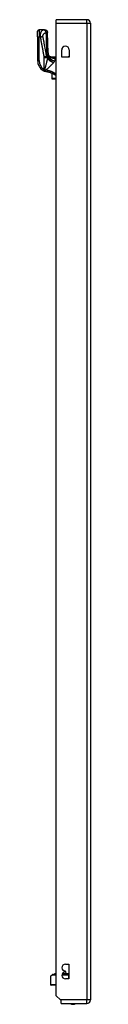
# Model space of a CAD drawing. Header units: inches. Extents: x 11 to 342, y 26 to 169.
# Tile 54 of 80: x 95.74 to 97.18, y 85.02 to 111.96. Entities that reach past the tile are written whole.
import ezdxf

# ---------------------------------------------------------------- set-up
doc = ezdxf.new("R2010")
doc.units = ezdxf.units.IN
doc.header["$MEASUREMENT"] = 0
doc.layers.add('Visible Edges(ANSI)', color=7, linetype='Continuous', lineweight=25)
doc.layers.add('Visible Tangent Edges(ANSI)', color=7, linetype='Continuous', lineweight=25)

msp = doc.modelspace()

# ---------------------------------------------------------------- linework, layer by layer
at = {"layer": 'Visible Edges(ANSI)'}
for p, q in [((97.086, 111.962), (96.251, 111.962)), ((96.251, 111.863), (96.251, 111.962)), ((96.251, 85.26), (96.251, 111.863)), ((97.185, 111.863), (97.185, 85.143)), ((95.74, 111.491), (95.74, 111.648)), ((95.931, 111.687), (95.779, 111.687)), ((95.933, 111.687), (95.931, 111.687)), ((95.74, 111.491), (95.74, 110.842)), ((96.399, 110.934), (96.399, 111.138)), ((96.602, 111.138), (96.602, 110.934)), ((96.097, 110.945), (96.251, 110.945)), ((96.12, 110.927), (96.119, 110.928)), ((96.399, 110.945), (96.578, 110.945)), ((96.602, 110.934), (96.399, 110.934)), ((96.13, 110.495), (96.13, 110.355)), ((96.13, 110.353), (96.13, 110.355)), ((96.138, 110.345), (96.251, 110.345)), ((96.455, 85.94), (96.487, 85.94)), ((96.501, 86.119), (96.596, 86.119)), ((96.596, 86.119), (96.596, 85.719)), ((96.095, 85.781), (96.095, 85.565)), ((96.101, 85.795), (96.141, 85.835)), ((96.155, 85.84), (96.251, 85.84)), ((96.18, 85.844), (96.187, 85.844)), ((96.251, 85.844), (96.187, 85.844)), ((96.203, 85.854), (96.2, 85.861)), ((96.208, 85.862), (96.201, 85.862)), ((96.251, 85.862), (96.208, 85.862)), ((96.41, 85.84), (96.595, 85.84)), ((96.411, 85.844), (96.572, 85.844)), ((96.534, 85.862), (96.419, 85.862)), ((96.501, 85.909), (96.501, 85.929)), ((96.596, 85.719), (96.501, 85.719)), ((96.507, 85.921), (96.509, 85.862)), ((96.534, 85.862), (96.552, 85.862)), ((96.534, 85.862), (96.534, 85.862)), ((96.555, 85.862), (96.552, 85.862)), ((96.556, 85.862), (96.555, 85.862)), ((96.596, 85.862), (96.556, 85.862)), ((96.596, 85.844), (96.572, 85.844)), ((96.596, 85.84), (96.595, 85.84)), ((96.251, 85.545), (96.115, 85.545)), ((96.368, 85.143), (96.251, 85.26)), ((96.385, 85.126), (96.368, 85.143)), ((96.385, 85.044), (96.385, 85.126)), ((96.385, 85.044), (97.086, 85.044))]:
    msp.add_line(p, q, dxfattribs=at)
at = {"layer": 'Visible Edges(ANSI)', "flags": 128}
for points in [[(95.933, 111.687), (95.948, 111.686), (95.962, 111.682), (95.976, 111.675), (95.988, 111.665), (95.998, 111.653), (96.005, 111.64), (96.01, 111.625), (96.012, 111.61)], [(96.031, 111.054), (96.021, 111.332), (96.012, 111.61)], [(96.083, 110.95), (96.07, 110.962), (96.059, 110.976), (96.049, 110.991), (96.042, 111.006), (96.036, 111.021), (96.033, 111.034), (96.031, 111.045), (96.031, 111.054)], [(96.119, 110.928), (96.117, 110.929), (96.116, 110.93), (96.114, 110.932), (96.112, 110.933), (96.111, 110.934), (96.109, 110.935), (96.108, 110.936), (96.107, 110.937), (96.106, 110.938), (96.104, 110.939), (96.103, 110.94), (96.102, 110.941), (96.101, 110.941), (96.101, 110.942), (96.1, 110.942), (96.099, 110.943), (96.099, 110.943), (96.098, 110.944), (96.098, 110.944), (96.097, 110.945), (96.097, 110.945), (96.097, 110.945), (96.097, 110.945), (96.097, 110.945)], [(96.128, 110.923), (96.128, 110.923), (96.127, 110.923), (96.127, 110.923), (96.126, 110.923), (96.126, 110.923), (96.126, 110.924), (96.125, 110.924), (96.125, 110.924), (96.125, 110.924), (96.124, 110.924), (96.124, 110.925), (96.123, 110.925), (96.123, 110.925), (96.123, 110.925), (96.122, 110.926), (96.122, 110.926), (96.122, 110.926), (96.121, 110.926), (96.121, 110.926), (96.121, 110.926), (96.121, 110.927), (96.12, 110.927), (96.12, 110.927), (96.12, 110.927)], [(95.895, 110.57), (95.896, 110.57), (95.897, 110.569), (95.898, 110.568), (95.899, 110.568), (95.901, 110.567), (95.902, 110.566), (95.903, 110.566), (95.904, 110.565), (95.905, 110.564), (95.907, 110.564), (95.908, 110.563), (95.909, 110.562), (95.91, 110.562), (95.911, 110.561), (95.913, 110.561), (95.914, 110.56), (95.915, 110.559), (95.916, 110.559), (95.917, 110.558), (95.919, 110.558), (95.92, 110.557), (95.921, 110.556), (95.922, 110.556), (95.923, 110.555)], [(96.005, 110.531), (96.001, 110.531), (95.998, 110.532), (95.994, 110.533), (95.991, 110.533), (95.987, 110.534), (95.984, 110.535), (95.98, 110.536), (95.977, 110.536), (95.973, 110.537), (95.97, 110.538), (95.967, 110.539), (95.963, 110.54), (95.96, 110.541), (95.956, 110.542), (95.953, 110.544), (95.95, 110.545), (95.946, 110.546), (95.943, 110.547), (95.94, 110.548), (95.936, 110.55), (95.933, 110.551), (95.93, 110.552), (95.927, 110.554), (95.923, 110.555)], [(96.251, 110.427), (96.242, 110.433), (96.233, 110.44), (96.223, 110.446), (96.214, 110.452), (96.204, 110.458), (96.195, 110.463), (96.185, 110.469), (96.175, 110.474), (96.165, 110.479), (96.155, 110.484), (96.144, 110.489), (96.134, 110.493), (96.124, 110.498), (96.113, 110.502), (96.103, 110.506), (96.092, 110.509), (96.081, 110.513), (96.07, 110.516), (96.06, 110.519), (96.049, 110.522), (96.038, 110.524), (96.027, 110.527), (96.016, 110.529), (96.005, 110.531)]]:
    msp.add_lwpolyline(points, dxfattribs=at)
at = {"layer": 'Visible Edges(ANSI)'}
for centre, radius, start, end in [((97.086, 111.863), 0.099, 0, 90), ((95.779, 111.648), 0.0394, 90, 180), ((96.501, 111.138), 0.102, 0, 180), ((96.055, 110.842), 0.315, 180, 239.4195), ((96.189, 111.119), 0.197, 232.7495, 241.8538), ((96.578, 110.925), 0.0197, 27.3655, 90), ((96.138, 110.353), 0.00787, 180, 270), ((96.501, 86.024), 0.095, 90, 270), ((96.487, 85.92), 0.02, 2.5, 90), ((96.115, 85.781), 0.0197, 135, 180), ((96.155, 85.821), 0.0197, 90, 135), ((96.18, 85.84), 0.00394, 90, 169.9795), ((96.196, 85.852), 0.00787, 270, 20), ((96.201, 85.861), 0.000394, 90, 200), ((96.501, 85.814), 0.095, 90, 270), ((96.115, 85.565), 0.0197, 180, 270), ((97.086, 85.143), 0.099, 270, 0), ((96.708, 85.212), 0.188, 243.6372, 296.3628)]:
    msp.add_arc(centre, radius, start, end, dxfattribs=at)
at = {"layer": 'Visible Tangent Edges(ANSI)'}
for p, q in [((96.251, 111.863), (97.086, 111.863)), ((97.086, 111.863), (97.086, 111.962)), ((97.086, 111.863), (97.185, 111.863)), ((97.086, 111.863), (97.086, 85.143)), ((95.779, 111.687), (95.779, 111.491)), ((95.74, 111.491), (95.779, 111.491)), ((95.779, 111.491), (95.812, 111.491)), ((95.779, 110.842), (95.779, 111.491)), ((95.74, 110.842), (95.779, 110.842)), ((95.912, 110.953), (95.987, 110.967)), ((95.915, 110.924), (96.013, 110.924)), ((95.915, 110.924), (95.915, 110.604)), ((96.013, 110.915), (96.013, 110.924)), ((96.015, 110.932), (96.015, 110.921)), ((96.015, 110.932), (96.018, 110.932)), ((96.146, 110.921), (96.145, 110.916)), ((96.251, 110.932), (96.197, 110.932)), ((96.197, 110.913), (96.197, 110.932)), ((96.197, 110.913), (96.251, 110.913)), ((96.251, 110.912), (96.22, 110.912)), ((96.22, 110.912), (96.22, 110.902)), ((96.22, 110.902), (96.251, 110.902)), ((96.578, 110.934), (96.578, 110.945)), ((95.895, 110.57), (95.915, 110.604)), ((96.138, 110.351), (96.138, 110.492)), ((96.138, 110.351), (96.138, 110.345)), ((96.251, 110.351), (96.138, 110.351)), ((96.137, 85.821), (96.095, 85.781)), ((96.251, 85.821), (96.137, 85.821)), ((96.207, 85.861), (96.2, 85.861)), ((96.203, 85.854), (96.21, 85.854)), ((96.207, 85.861), (96.251, 85.861)), ((96.207, 85.861), (96.21, 85.854)), ((96.251, 85.854), (96.21, 85.854)), ((96.595, 85.821), (96.406, 85.821)), ((96.415, 85.854), (96.55, 85.854)), ((96.534, 85.861), (96.418, 85.861)), ((96.507, 85.921), (96.501, 85.921)), ((96.552, 85.861), (96.535, 85.861)), ((96.552, 85.861), (96.55, 85.854)), ((96.596, 85.854), (96.55, 85.854)), ((96.552, 85.861), (96.555, 85.861)), ((96.557, 85.861), (96.596, 85.861)), ((96.595, 85.821), (96.595, 85.84)), ((96.595, 85.719), (96.595, 85.821)), ((96.595, 85.821), (96.596, 85.821)), ((96.095, 85.565), (96.251, 85.565)), ((97.086, 85.143), (96.368, 85.143)), ((97.185, 85.143), (97.086, 85.143)), ((97.086, 85.044), (97.086, 85.143))]:
    msp.add_line(p, q, dxfattribs=at)
at = {"layer": 'Visible Tangent Edges(ANSI)', "flags": 128}
for points in [[(95.916, 111.684), (95.91, 111.683), (95.904, 111.681), (95.898, 111.679), (95.891, 111.677), (95.885, 111.674), (95.88, 111.671), (95.874, 111.668), (95.868, 111.664), (95.862, 111.66), (95.857, 111.656), (95.851, 111.65), (95.846, 111.644), (95.841, 111.638), (95.836, 111.63), (95.831, 111.621), (95.827, 111.612), (95.823, 111.601), (95.819, 111.589), (95.816, 111.575), (95.814, 111.56), (95.812, 111.544), (95.811, 111.527), (95.811, 111.509), (95.812, 111.491)], [(95.886, 111.505), (95.885, 111.512), (95.885, 111.519), (95.885, 111.526), (95.887, 111.533), (95.888, 111.539), (95.891, 111.546), (95.893, 111.551), (95.897, 111.557), (95.9, 111.562), (95.904, 111.567), (95.907, 111.571), (95.911, 111.576), (95.916, 111.58), (95.92, 111.584), (95.924, 111.587), (95.929, 111.591), (95.933, 111.594), (95.938, 111.597), (95.943, 111.6), (95.948, 111.603), (95.953, 111.605), (95.958, 111.608), (95.963, 111.61), (95.969, 111.612)], [(95.931, 111.687), (95.931, 111.687), (95.931, 111.687), (95.93, 111.687), (95.93, 111.687), (95.929, 111.687), (95.929, 111.687), (95.928, 111.687), (95.928, 111.687), (95.927, 111.687), (95.927, 111.687), (95.926, 111.686), (95.925, 111.686), (95.924, 111.686), (95.924, 111.686), (95.923, 111.686), (95.922, 111.686), (95.922, 111.685), (95.921, 111.685), (95.92, 111.685), (95.919, 111.685), (95.918, 111.685), (95.918, 111.684), (95.917, 111.684), (95.916, 111.684)], [(95.916, 111.684), (95.918, 111.683), (95.921, 111.682), (95.923, 111.681), (95.926, 111.68), (95.928, 111.678), (95.931, 111.676), (95.933, 111.674), (95.936, 111.671), (95.939, 111.669), (95.941, 111.666), (95.944, 111.663), (95.946, 111.659), (95.949, 111.656), (95.951, 111.652), (95.953, 111.649), (95.955, 111.645), (95.958, 111.641), (95.96, 111.637), (95.961, 111.633), (95.963, 111.628), (95.965, 111.624), (95.966, 111.62), (95.967, 111.616), (95.969, 111.612)], [(95.931, 111.687), (95.936, 111.687), (95.94, 111.687), (95.945, 111.686), (95.95, 111.685), (95.954, 111.684), (95.959, 111.682), (95.964, 111.68), (95.968, 111.678), (95.973, 111.675), (95.977, 111.672), (95.981, 111.669), (95.985, 111.665), (95.989, 111.662), (95.992, 111.658), (95.995, 111.653), (95.998, 111.649), (96.001, 111.644), (96.003, 111.64), (96.005, 111.635), (96.007, 111.63), (96.008, 111.626), (96.009, 111.621), (96.01, 111.616), (96.01, 111.612)], [(95.969, 111.612), (95.971, 111.612), (95.974, 111.612), (95.976, 111.612), (95.978, 111.612), (95.981, 111.612), (95.983, 111.613), (95.985, 111.613), (95.987, 111.613), (95.989, 111.613), (95.991, 111.613), (95.993, 111.613), (95.995, 111.613), (95.996, 111.613), (95.998, 111.613), (96, 111.613), (96.001, 111.613), (96.003, 111.613), (96.004, 111.612), (96.006, 111.612), (96.007, 111.612), (96.008, 111.612), (96.009, 111.612), (96.009, 111.612), (96.01, 111.612)], [(95.969, 111.612), (95.969, 111.586), (95.97, 111.56), (95.971, 111.534), (95.972, 111.507), (95.973, 111.481), (95.973, 111.455), (95.974, 111.429), (95.975, 111.403), (95.976, 111.377), (95.977, 111.351), (95.978, 111.325), (95.979, 111.298), (95.979, 111.272), (95.98, 111.246), (95.981, 111.22), (95.982, 111.194), (95.983, 111.168), (95.984, 111.142), (95.985, 111.115), (95.986, 111.089), (95.987, 111.063), (95.988, 111.037), (95.989, 111.011), (95.99, 110.985)], [(96.01, 111.612), (96.01, 111.612), (96.01, 111.611), (96.01, 111.611), (96.011, 111.611), (96.011, 111.611), (96.011, 111.611), (96.011, 111.611), (96.011, 111.611), (96.011, 111.611), (96.011, 111.611), (96.011, 111.611), (96.011, 111.611), (96.011, 111.611), (96.012, 111.611), (96.012, 111.611), (96.012, 111.611), (96.012, 111.611), (96.012, 111.611), (96.012, 111.611), (96.012, 111.611), (96.012, 111.61), (96.012, 111.61), (96.012, 111.61), (96.012, 111.61)], [(95.812, 111.491), (95.815, 111.491), (95.818, 111.492), (95.822, 111.492), (95.825, 111.493), (95.828, 111.494), (95.832, 111.494), (95.835, 111.495), (95.838, 111.495), (95.842, 111.496), (95.845, 111.497), (95.848, 111.497), (95.851, 111.498), (95.855, 111.498), (95.858, 111.499), (95.861, 111.5), (95.864, 111.5), (95.867, 111.501), (95.87, 111.501), (95.873, 111.502), (95.876, 111.502), (95.878, 111.503), (95.881, 111.504), (95.884, 111.504), (95.886, 111.505)], [(95.812, 111.491), (95.816, 111.468), (95.82, 111.446), (95.824, 111.423), (95.828, 111.401), (95.833, 111.379), (95.837, 111.356), (95.841, 111.334), (95.845, 111.311), (95.849, 111.289), (95.854, 111.267), (95.858, 111.244), (95.862, 111.222), (95.866, 111.2), (95.87, 111.177), (95.875, 111.155), (95.879, 111.132), (95.883, 111.11), (95.887, 111.088), (95.891, 111.065), (95.895, 111.043), (95.9, 111.02), (95.904, 110.998), (95.908, 110.976), (95.912, 110.953)], [(95.987, 110.967), (95.983, 110.989), (95.978, 111.012), (95.974, 111.034), (95.97, 111.057), (95.966, 111.079), (95.962, 111.101), (95.957, 111.124), (95.953, 111.146), (95.949, 111.169), (95.945, 111.191), (95.941, 111.213), (95.937, 111.236), (95.932, 111.258), (95.928, 111.281), (95.924, 111.303), (95.92, 111.325), (95.916, 111.348), (95.911, 111.37), (95.907, 111.393), (95.903, 111.415), (95.899, 111.437), (95.895, 111.46), (95.89, 111.482), (95.886, 111.505)], [(95.99, 110.985), (95.991, 110.983), (95.993, 110.981), (95.994, 110.979), (95.995, 110.976), (95.996, 110.974), (95.997, 110.972), (95.998, 110.97), (95.999, 110.968), (96, 110.966), (96.001, 110.964), (96.002, 110.962), (96.003, 110.959), (96.004, 110.957), (96.005, 110.955), (96.006, 110.953), (96.007, 110.951), (96.008, 110.948), (96.009, 110.946), (96.01, 110.944), (96.011, 110.941), (96.012, 110.939), (96.013, 110.937), (96.014, 110.935), (96.015, 110.932)], [(96.031, 111.054), (96.031, 111.051), (96.031, 111.049), (96.031, 111.046), (96.031, 111.043), (96.031, 111.04), (96.031, 111.037), (96.031, 111.035), (96.031, 111.032), (96.031, 111.029), (96.031, 111.026), (96.031, 111.023), (96.03, 111.019), (96.03, 111.016), (96.03, 111.013), (96.03, 111.01), (96.03, 111.007), (96.03, 111.003), (96.029, 111), (96.029, 110.997), (96.029, 110.993), (96.029, 110.99), (96.028, 110.987), (96.028, 110.983), (96.028, 110.98)], [(95.912, 110.953), (95.912, 110.952), (95.913, 110.951), (95.913, 110.949), (95.913, 110.948), (95.913, 110.947), (95.913, 110.946), (95.914, 110.945), (95.914, 110.943), (95.914, 110.942), (95.914, 110.941), (95.914, 110.94), (95.914, 110.939), (95.914, 110.937), (95.914, 110.936), (95.914, 110.935), (95.914, 110.934), (95.914, 110.932), (95.915, 110.931), (95.915, 110.93), (95.915, 110.929), (95.915, 110.928), (95.915, 110.926), (95.915, 110.925), (95.915, 110.924)], [(96.013, 110.915), (96.01, 110.903), (96.007, 110.891), (96.005, 110.88), (96.002, 110.867), (95.999, 110.855), (95.996, 110.843), (95.993, 110.831), (95.99, 110.818), (95.987, 110.806), (95.983, 110.793), (95.98, 110.78), (95.977, 110.767), (95.973, 110.754), (95.97, 110.741), (95.967, 110.728), (95.963, 110.715), (95.96, 110.702), (95.956, 110.689), (95.952, 110.676), (95.949, 110.663), (95.945, 110.649), (95.942, 110.636), (95.938, 110.623), (95.934, 110.609)], [(95.967, 110.585), (95.977, 110.594), (95.987, 110.603), (95.996, 110.611), (96.006, 110.62), (96.016, 110.629), (96.025, 110.638), (96.035, 110.646), (96.044, 110.655), (96.053, 110.664), (96.062, 110.672), (96.072, 110.681), (96.081, 110.69), (96.089, 110.698), (96.098, 110.706), (96.107, 110.715), (96.115, 110.723), (96.123, 110.731), (96.132, 110.74), (96.14, 110.748), (96.147, 110.756), (96.155, 110.764), (96.162, 110.772), (96.169, 110.779), (96.176, 110.787)], [(96.013, 110.924), (96.012, 110.926), (96.011, 110.928), (96.01, 110.929), (96.01, 110.931), (96.009, 110.933), (96.008, 110.935), (96.007, 110.937), (96.006, 110.938), (96.005, 110.94), (96.004, 110.942), (96.003, 110.944), (96.002, 110.945), (96.001, 110.947), (96, 110.949), (95.999, 110.951), (95.998, 110.953), (95.996, 110.954), (95.995, 110.956), (95.994, 110.958), (95.993, 110.96), (95.991, 110.962), (95.99, 110.963), (95.988, 110.965), (95.987, 110.967)], [(96.015, 110.921), (96.015, 110.921), (96.015, 110.92), (96.015, 110.92), (96.015, 110.92), (96.015, 110.92), (96.015, 110.919), (96.014, 110.919), (96.014, 110.919), (96.014, 110.919), (96.014, 110.918), (96.014, 110.918), (96.014, 110.918), (96.014, 110.918), (96.014, 110.917), (96.014, 110.917), (96.013, 110.917), (96.013, 110.917), (96.013, 110.916), (96.013, 110.916), (96.013, 110.916), (96.013, 110.916), (96.013, 110.915), (96.013, 110.915), (96.013, 110.915)], [(96.018, 110.932), (96.018, 110.932), (96.017, 110.931), (96.017, 110.931), (96.017, 110.93), (96.017, 110.93), (96.017, 110.929), (96.017, 110.929), (96.017, 110.928), (96.017, 110.928), (96.017, 110.927), (96.016, 110.927), (96.016, 110.926), (96.016, 110.926), (96.016, 110.926), (96.016, 110.925), (96.016, 110.925), (96.016, 110.924), (96.016, 110.924), (96.016, 110.923), (96.016, 110.923), (96.015, 110.922), (96.015, 110.922), (96.015, 110.921), (96.015, 110.921)], [(96.028, 110.98), (96.027, 110.978), (96.027, 110.976), (96.027, 110.973), (96.026, 110.971), (96.026, 110.969), (96.026, 110.967), (96.025, 110.965), (96.025, 110.963), (96.025, 110.961), (96.024, 110.959), (96.024, 110.957), (96.024, 110.955), (96.023, 110.953), (96.023, 110.951), (96.022, 110.949), (96.022, 110.947), (96.021, 110.945), (96.021, 110.943), (96.02, 110.941), (96.02, 110.94), (96.019, 110.938), (96.019, 110.936), (96.018, 110.934), (96.018, 110.932)], [(96.143, 110.931), (96.142, 110.931), (96.141, 110.931), (96.14, 110.931), (96.139, 110.931), (96.138, 110.931), (96.137, 110.93), (96.136, 110.93), (96.135, 110.93), (96.133, 110.93), (96.132, 110.93), (96.131, 110.93), (96.13, 110.93), (96.129, 110.93), (96.128, 110.929), (96.127, 110.929), (96.126, 110.929), (96.125, 110.929), (96.125, 110.929), (96.124, 110.928), (96.123, 110.928), (96.122, 110.928), (96.121, 110.928), (96.121, 110.927), (96.12, 110.927)], [(96.128, 110.923), (96.127, 110.923), (96.127, 110.923), (96.127, 110.923), (96.126, 110.924), (96.126, 110.924), (96.127, 110.924), (96.127, 110.924), (96.128, 110.924), (96.128, 110.924), (96.129, 110.924), (96.13, 110.924), (96.131, 110.924), (96.132, 110.923), (96.133, 110.923), (96.135, 110.923), (96.136, 110.923), (96.137, 110.922), (96.138, 110.922), (96.14, 110.922), (96.141, 110.922), (96.142, 110.921), (96.144, 110.921), (96.145, 110.921), (96.146, 110.921)], [(96.128, 110.923), (96.129, 110.922), (96.129, 110.922), (96.13, 110.922), (96.131, 110.921), (96.131, 110.921), (96.132, 110.921), (96.133, 110.92), (96.133, 110.92), (96.134, 110.92), (96.135, 110.919), (96.136, 110.919), (96.136, 110.919), (96.137, 110.919), (96.138, 110.918), (96.138, 110.918), (96.139, 110.918), (96.14, 110.918), (96.14, 110.917), (96.141, 110.917), (96.142, 110.917), (96.143, 110.916), (96.143, 110.916), (96.144, 110.916), (96.145, 110.916)], [(96.197, 110.932), (96.195, 110.932), (96.193, 110.932), (96.191, 110.932), (96.188, 110.932), (96.186, 110.932), (96.184, 110.932), (96.182, 110.932), (96.179, 110.932), (96.177, 110.932), (96.175, 110.932), (96.173, 110.932), (96.17, 110.932), (96.168, 110.932), (96.166, 110.932), (96.163, 110.932), (96.161, 110.932), (96.159, 110.932), (96.157, 110.931), (96.154, 110.931), (96.152, 110.931), (96.15, 110.931), (96.148, 110.931), (96.146, 110.931), (96.143, 110.931)], [(96.145, 110.916), (96.148, 110.915), (96.151, 110.914), (96.154, 110.913), (96.157, 110.912), (96.16, 110.911), (96.163, 110.91), (96.166, 110.909), (96.169, 110.908), (96.172, 110.908), (96.175, 110.907), (96.178, 110.906), (96.182, 110.906), (96.185, 110.905), (96.188, 110.905), (96.191, 110.904), (96.194, 110.904), (96.197, 110.903), (96.201, 110.903), (96.204, 110.903), (96.207, 110.903), (96.21, 110.902), (96.213, 110.902), (96.217, 110.902), (96.22, 110.902)], [(96.146, 110.921), (96.148, 110.92), (96.15, 110.92), (96.152, 110.919), (96.154, 110.919), (96.156, 110.919), (96.158, 110.918), (96.161, 110.918), (96.163, 110.917), (96.165, 110.917), (96.167, 110.917), (96.169, 110.916), (96.171, 110.916), (96.173, 110.916), (96.175, 110.915), (96.178, 110.915), (96.18, 110.915), (96.182, 110.914), (96.184, 110.914), (96.186, 110.914), (96.188, 110.914), (96.191, 110.913), (96.193, 110.913), (96.195, 110.913), (96.197, 110.913)], [(96.176, 110.787), (96.176, 110.787), (96.176, 110.787), (96.176, 110.788), (96.176, 110.788), (96.177, 110.788), (96.177, 110.788), (96.177, 110.788), (96.177, 110.788), (96.177, 110.789), (96.177, 110.789), (96.177, 110.789), (96.178, 110.789), (96.178, 110.789), (96.178, 110.789), (96.178, 110.79), (96.178, 110.79), (96.178, 110.79), (96.178, 110.79), (96.179, 110.79), (96.179, 110.79), (96.179, 110.79), (96.179, 110.791), (96.179, 110.791), (96.179, 110.791)], [(96.179, 110.791), (96.18, 110.791), (96.18, 110.792), (96.18, 110.792), (96.18, 110.792), (96.181, 110.793), (96.181, 110.793), (96.181, 110.793), (96.181, 110.794), (96.182, 110.794), (96.182, 110.794), (96.182, 110.794), (96.183, 110.795), (96.183, 110.795), (96.183, 110.795), (96.183, 110.796), (96.184, 110.796), (96.184, 110.796), (96.184, 110.797), (96.184, 110.797), (96.185, 110.797), (96.185, 110.798), (96.185, 110.798), (96.186, 110.798), (96.186, 110.799)], [(96.186, 110.799), (96.187, 110.8), (96.189, 110.802), (96.19, 110.804), (96.192, 110.806), (96.193, 110.807), (96.194, 110.809), (96.196, 110.811), (96.197, 110.813), (96.198, 110.815), (96.2, 110.816), (96.201, 110.818), (96.202, 110.82), (96.203, 110.822), (96.204, 110.823), (96.205, 110.825), (96.206, 110.827), (96.208, 110.828), (96.209, 110.83), (96.21, 110.832), (96.21, 110.833), (96.211, 110.835), (96.212, 110.837), (96.213, 110.838), (96.214, 110.84)], [(96.22, 110.912), (96.219, 110.912), (96.218, 110.912), (96.217, 110.912), (96.216, 110.912), (96.215, 110.912), (96.214, 110.912), (96.213, 110.912), (96.212, 110.912), (96.211, 110.912), (96.21, 110.912), (96.21, 110.912), (96.209, 110.912), (96.208, 110.912), (96.207, 110.912), (96.206, 110.912), (96.205, 110.912), (96.204, 110.912), (96.203, 110.912), (96.202, 110.912), (96.201, 110.912), (96.2, 110.913), (96.199, 110.913), (96.198, 110.913), (96.197, 110.913)], [(96.214, 110.84), (96.216, 110.843), (96.217, 110.846), (96.219, 110.85), (96.22, 110.853), (96.221, 110.856), (96.223, 110.859), (96.224, 110.862), (96.225, 110.865), (96.225, 110.868), (96.226, 110.871), (96.227, 110.873), (96.227, 110.876), (96.227, 110.879), (96.227, 110.881), (96.227, 110.883), (96.227, 110.886), (96.227, 110.888), (96.226, 110.89), (96.226, 110.893), (96.225, 110.895), (96.224, 110.897), (96.223, 110.899), (96.221, 110.9), (96.22, 110.902)], [(95.932, 110.598), (95.931, 110.598), (95.93, 110.598), (95.93, 110.599), (95.929, 110.599), (95.928, 110.599), (95.928, 110.599), (95.927, 110.6), (95.926, 110.6), (95.925, 110.6), (95.925, 110.601), (95.924, 110.601), (95.923, 110.601), (95.922, 110.601), (95.922, 110.602), (95.921, 110.602), (95.92, 110.602), (95.92, 110.602), (95.919, 110.603), (95.918, 110.603), (95.917, 110.603), (95.917, 110.603), (95.916, 110.604), (95.915, 110.604), (95.915, 110.604)], [(95.932, 110.598), (95.931, 110.595), (95.93, 110.593), (95.929, 110.59), (95.929, 110.588), (95.928, 110.585), (95.927, 110.583), (95.926, 110.58), (95.926, 110.578), (95.925, 110.576), (95.924, 110.573), (95.924, 110.571), (95.923, 110.569), (95.923, 110.567), (95.922, 110.566), (95.922, 110.564), (95.922, 110.563), (95.921, 110.561), (95.921, 110.56), (95.921, 110.559), (95.921, 110.558), (95.922, 110.557), (95.922, 110.556), (95.923, 110.556), (95.923, 110.555)], [(95.923, 110.555), (95.925, 110.555), (95.926, 110.554), (95.928, 110.554), (95.929, 110.554), (95.931, 110.554), (95.932, 110.555), (95.934, 110.555), (95.936, 110.556), (95.937, 110.557), (95.939, 110.558), (95.94, 110.559), (95.942, 110.561), (95.944, 110.562), (95.946, 110.564), (95.947, 110.565), (95.949, 110.567), (95.951, 110.569), (95.953, 110.571), (95.955, 110.573), (95.957, 110.575), (95.959, 110.577), (95.96, 110.58), (95.962, 110.582), (95.964, 110.584)], [(95.934, 110.609), (95.934, 110.609), (95.934, 110.608), (95.934, 110.608), (95.934, 110.608), (95.934, 110.607), (95.934, 110.607), (95.934, 110.606), (95.933, 110.606), (95.933, 110.605), (95.933, 110.605), (95.933, 110.604), (95.933, 110.604), (95.933, 110.603), (95.933, 110.603), (95.933, 110.602), (95.933, 110.602), (95.932, 110.601), (95.932, 110.601), (95.932, 110.6), (95.932, 110.6), (95.932, 110.599), (95.932, 110.599), (95.932, 110.598), (95.932, 110.598)], [(95.964, 110.584), (95.964, 110.584), (95.964, 110.584), (95.964, 110.584), (95.965, 110.584), (95.965, 110.584), (95.965, 110.584), (95.965, 110.584), (95.965, 110.584), (95.965, 110.584), (95.965, 110.585), (95.965, 110.585), (95.965, 110.585), (95.966, 110.585), (95.966, 110.585), (95.966, 110.585), (95.966, 110.585), (95.966, 110.585), (95.966, 110.585), (95.966, 110.585), (95.967, 110.585), (95.967, 110.585), (95.967, 110.585), (95.967, 110.585), (95.967, 110.585)], [(96.011, 110.573), (96.009, 110.573), (96.007, 110.574), (96.005, 110.574), (96.003, 110.575), (96.002, 110.575), (96, 110.575), (95.998, 110.576), (95.996, 110.576), (95.994, 110.577), (95.992, 110.577), (95.991, 110.578), (95.989, 110.578), (95.987, 110.579), (95.985, 110.579), (95.983, 110.58), (95.982, 110.58), (95.98, 110.581), (95.978, 110.581), (95.976, 110.582), (95.974, 110.583), (95.973, 110.583), (95.971, 110.584), (95.969, 110.584), (95.967, 110.585)], [(96.005, 110.531), (96.005, 110.531), (96.005, 110.531), (96.005, 110.531), (96.005, 110.532), (96.005, 110.533), (96.005, 110.534), (96.005, 110.535), (96.005, 110.536), (96.005, 110.538), (96.006, 110.539), (96.006, 110.541), (96.006, 110.543), (96.007, 110.546), (96.007, 110.548), (96.007, 110.55), (96.008, 110.553), (96.008, 110.555), (96.008, 110.558), (96.009, 110.561), (96.009, 110.563), (96.01, 110.566), (96.01, 110.568), (96.01, 110.571), (96.011, 110.573)], [(96.251, 110.468), (96.242, 110.474), (96.233, 110.481), (96.223, 110.487), (96.214, 110.493), (96.205, 110.499), (96.195, 110.505), (96.185, 110.51), (96.176, 110.515), (96.166, 110.521), (96.156, 110.526), (96.146, 110.53), (96.136, 110.535), (96.126, 110.539), (96.116, 110.543), (96.105, 110.547), (96.095, 110.551), (96.085, 110.554), (96.074, 110.558), (96.064, 110.561), (96.053, 110.564), (96.043, 110.566), (96.032, 110.569), (96.022, 110.571), (96.011, 110.573)], [(96.534, 85.862), (96.534, 85.862), (96.534, 85.862), (96.534, 85.862), (96.534, 85.862), (96.534, 85.862), (96.534, 85.862), (96.534, 85.862), (96.534, 85.862), (96.534, 85.862), (96.534, 85.862), (96.534, 85.862), (96.534, 85.861), (96.534, 85.861), (96.534, 85.861), (96.534, 85.861), (96.534, 85.861), (96.534, 85.861), (96.534, 85.861), (96.534, 85.861), (96.534, 85.861), (96.534, 85.861), (96.535, 85.861), (96.535, 85.861), (96.535, 85.861)], [(96.534, 85.861), (96.534, 85.861), (96.534, 85.861), (96.534, 85.861), (96.534, 85.861), (96.534, 85.861), (96.534, 85.861), (96.534, 85.861), (96.534, 85.861), (96.534, 85.861), (96.534, 85.861), (96.534, 85.861), (96.534, 85.861), (96.534, 85.861), (96.534, 85.861), (96.534, 85.861), (96.534, 85.861), (96.534, 85.861), (96.534, 85.861), (96.534, 85.861), (96.534, 85.861), (96.534, 85.861), (96.535, 85.861), (96.535, 85.861), (96.535, 85.861)], [(96.555, 85.861), (96.555, 85.861), (96.555, 85.861), (96.555, 85.861), (96.556, 85.861), (96.556, 85.861), (96.556, 85.861), (96.556, 85.861), (96.556, 85.861), (96.556, 85.861), (96.556, 85.861), (96.556, 85.861), (96.556, 85.861), (96.556, 85.861), (96.556, 85.862), (96.556, 85.862), (96.556, 85.862), (96.556, 85.862), (96.556, 85.862), (96.556, 85.862), (96.556, 85.862), (96.556, 85.862), (96.556, 85.862), (96.556, 85.862), (96.556, 85.862)], [(96.555, 85.861), (96.555, 85.861), (96.555, 85.861), (96.555, 85.861), (96.555, 85.861), (96.556, 85.861), (96.556, 85.861), (96.556, 85.861), (96.556, 85.861), (96.556, 85.861), (96.556, 85.861), (96.556, 85.861), (96.556, 85.861), (96.556, 85.861), (96.556, 85.861), (96.556, 85.861), (96.556, 85.861), (96.556, 85.861), (96.556, 85.861), (96.556, 85.861), (96.556, 85.861), (96.556, 85.861), (96.556, 85.861), (96.557, 85.861), (96.557, 85.861)]]:
    msp.add_lwpolyline(points, dxfattribs=at)
at = {"layer": 'Visible Tangent Edges(ANSI)'}
msp.add_arc((96.055, 110.842), 0.276, 180, 239.4195, dxfattribs=at)
for centre, major_axis, ratio, start_param, end_param in [((95.62, 114.463), (0.28, -3.673), 0.09119, 0.304696, 0.320055), ((95.916, 110.971), (0.118, 0.005), 0.119705, 0.32039, 0.882192), ((95.52, 114.444), (0.383, -3.672), 0.123492, 0.276298, 0.284), ((96.176, 110.915), (0.171, -0.098), 0.594817, 3.909946, 5.041872), ((96.179, 110.921), (-0.17, 0.099), 0.604176, 0.765681, 1.908282), ((96.186, 110.932), (-0.172, 0.096), 0.627605, 0.730588, 1.910065), ((96.214, 110.995), (0.186, -0.063), 0.76978, 3.653505, 4.968734), ((96.212, 111.099), (-0.129, -0.149), 0.924855, 0, 0.390841), ((96.143, 110.912), (-0.0011, 0.0197), 0.203793, 5.152212, 6.005141), ((95.961, 110.598), (0.181, -0.078), 0.058123, 4.578197, 4.757923), ((95.967, 110.609), (0.159, -0.116), 0.099559, 4.577369, 4.785224), ((96.138, 110.355), (-0.00787, 0), 0.489583, 0, 1.570796), ((96.155, 85.821), (-0.0139, 0.0139), 0.852462, 0, 0.864875), ((96.155, 85.821), (0, 0.0197), 0.91745, 0, 1.570796), ((96.187, 85.84), (0, 0.00394), 0.969342, 0, 1.395906), ((96.203, 85.852), (0, -0.00787), 0.969342, 0, 1.919862), ((96.208, 85.861), (0, 0.000394), 0.969342, 0, 1.919862), ((96.534, 85.861), (0, 0.000197), 0.839899, 4.363323, 6.283185), ((96.534, 85.861), (0, 0.000394), 0.836188, 4.363323, 6.283185), ((96.557, 85.852), (0, -0.00787), 0.969342, 4.363323, 6.283185), ((96.552, 85.861), (0, 0.000197), 0.969342, 4.363323, 6.283185), ((96.555, 85.861), (0, 0.000197), 0.969342, 4.363323, 6.283185), ((96.556, 85.861), (0, 0.000394), 0.969342, 4.363323, 6.283185), ((96.572, 85.84), (0, 0.00394), 0.969342, 4.887279, 6.283185)]:
    msp.add_ellipse(centre, major_axis=major_axis, ratio=ratio, start_param=start_param, end_param=end_param, dxfattribs=at)

doc.saveas('drawing.dxf')
